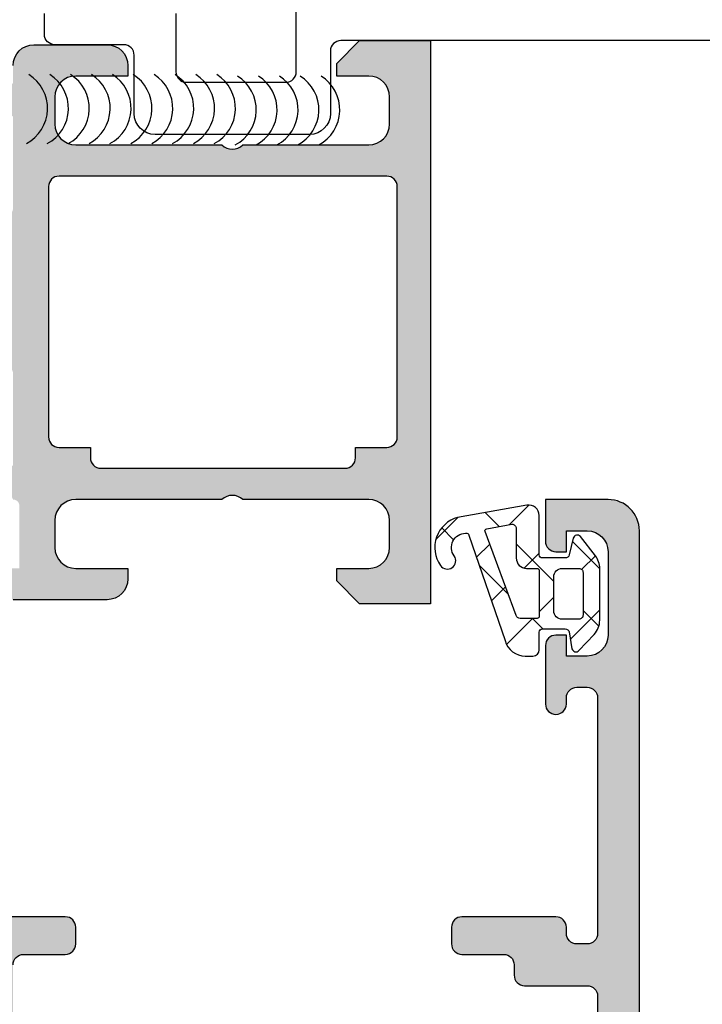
# Model space of a CAD drawing. Header units: millimetres. Extents: x 247761 to 294611, y 172579 to 236863.
# Tile 64 of 256: x 249788 to 249821, y 181016 to 181063. Entities that reach past the tile are written whole.
import ezdxf

# ---------------------------------------------------------------- set-up
doc = ezdxf.new("R2010")
doc.units = ezdxf.units.MM
doc.layers.add('FASÁDA DETAILNÍ', color=4, linetype='Continuous')
doc.layers.add('NOVA', color=240, linetype='Continuous')

# ---------------------------------------------------------------- blocks, each defined once
blk = doc.blocks.new('A$C69D17D4D')
at = {"layer": 'FASÁDA DETAILNÍ'}
h = blk.add_hatch(color=256, dxfattribs=at)
edge = h.paths.add_edge_path()
edge.add_arc((-24856.93811075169, 7686.810455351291), 0.1200000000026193, 4.342517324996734e-10, 90)
edge.add_line((-24856.93811075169, 7686.930455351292), (-24859.69810875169, 7686.930455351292))
edge.add_arc((-24859.69810875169, 7687.230455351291), 0.2999999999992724, 179.9999999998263, 270, ccw=False)
edge.add_line((-24859.99810875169, 7687.230455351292), (-24859.99810875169, 7688.210429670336))
edge.add_arc((-24859.69810875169, 7688.210429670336), 0.2999999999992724, 90, 180.0000000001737, ccw=False)
edge.add_line((-24859.69810875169, 7688.510429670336), (-24857.81809775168, 7688.510429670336))
edge.add_arc((-24857.55055441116, 7688.589296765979), 0.2789255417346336, 196.424594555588, 271.1628700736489)
edge.add_line((-24857.54489375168, 7688.310428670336), (-24857.09129975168, 7688.310428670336))
edge.add_arc((-24857.08563134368, 7688.589266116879), 0.2788950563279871, 268.8354106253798, 343.5801235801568)
edge.add_line((-24856.81811075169, 7688.510429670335), (-24856.81811075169, 7689.31060438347))
edge.add_arc((-24855.81811075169, 7689.31060438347), 1, 90, 180, ccw=False)
edge.add_line((-24855.81811075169, 7690.31060438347), (-24852.31810339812, 7690.31060438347))
edge.add_arc((-24852.31812322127, 7689.310584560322), 1.000019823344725, 0.0011357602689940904, 89.99886423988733, ccw=False)
edge.add_line((-24851.31810339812, 7689.310604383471), (-24851.31810339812, 7688.810604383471))
edge.add_line((-24851.31810339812, 7688.810604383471), (-24853.81810339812, 7688.81060438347))
edge.add_arc((-24853.81805801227, 7687.810558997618), 1.000045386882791, 90.00260029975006, 179.9973997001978)
edge.add_line((-24854.81810339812, 7687.81060438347), (-24854.81810339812, 7686.510586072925))
edge.add_arc((-24853.81805089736, 7686.510638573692), 1.00005250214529, 180.003007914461, 269.996992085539)
edge.add_line((-24853.81810339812, 7685.510586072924), (-24846.81810339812, 7685.510586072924))
edge.add_arc((-24846.31810339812, 7686.035707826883), 0.7250881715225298, 226.4038161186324, 313.5961838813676)
edge.add_line((-24845.81810339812, 7685.510586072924), (-24839.78401526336, 7685.510586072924))
edge.add_arc((-24839.78406776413, 7686.510638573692), 1.000052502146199, 270.003007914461, 359.9969920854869)
edge.add_line((-24838.78401526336, 7686.510586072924), (-24838.78401526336, 7687.81060438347))
edge.add_arc((-24839.78406064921, 7687.810558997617), 1.000045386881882, 0.002600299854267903, 89.99739970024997)
edge.add_line((-24839.78401526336, 7688.81060438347), (-24841.31810339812, 7688.81060438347))
edge.add_line((-24841.31810339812, 7688.81060438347), (-24841.31810339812, 7689.410610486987))
edge.add_line((-24841.31810339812, 7689.410610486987), (-24840.21809729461, 7690.510586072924))
edge.add_line((-24840.21809729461, 7690.510586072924), (-24836.81810339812, 7690.510586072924))
edge.add_line((-24836.81810339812, 7690.510586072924), (-24836.81810339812, 7663.510685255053))
edge.add_line((-24836.81810339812, 7663.510685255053), (-24840.21809729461, 7663.510685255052))
edge.add_line((-24840.21809729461, 7663.510685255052), (-24841.31810339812, 7664.61066084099))
edge.add_line((-24841.31810339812, 7664.61066084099), (-24841.31810339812, 7665.210666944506))
edge.add_line((-24841.31810339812, 7665.210666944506), (-24839.78401526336, 7665.210666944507))
edge.add_arc((-24839.78406064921, 7666.210712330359), 1.000045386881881, 270.00260029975, 359.9973997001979)
edge.add_line((-24838.78401526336, 7666.210666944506), (-24838.78401526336, 7667.510685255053))
edge.add_arc((-24839.78406776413, 7667.510632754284), 1.00005250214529, 0.003007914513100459, 89.996992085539)
edge.add_line((-24839.78401526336, 7668.510685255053), (-24845.81810339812, 7668.510685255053))
edge.add_arc((-24846.31810339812, 7667.985563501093), 0.7250881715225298, 46.40381611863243, 133.5961838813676)
edge.add_line((-24846.81810339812, 7668.510685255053), (-24853.81810339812, 7668.510685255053))
edge.add_arc((-24853.81805089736, 7667.510632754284), 1.000052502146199, 90.003007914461, 179.9969920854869)
edge.add_line((-24854.81810339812, 7667.510685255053), (-24854.81810339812, 7666.210666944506))
edge.add_arc((-24853.81805801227, 7666.210712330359), 1.000045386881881, 180.0026002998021, 269.9973997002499)
edge.add_line((-24853.81810339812, 7665.210666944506), (-24851.31810339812, 7665.210666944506))
edge.add_line((-24851.31810339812, 7665.210666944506), (-24851.31810339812, 7664.710666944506))
edge.add_arc((-24852.31812322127, 7664.710686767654), 1.000019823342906, 270.0011357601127, 359.99886423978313, ccw=False)
edge.add_line((-24852.31810339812, 7663.710666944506), (-24856.81810339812, 7663.710666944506))
edge.add_arc((-24856.81811371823, 7664.210656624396), 0.4999896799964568, 179.9988173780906, 270.0011826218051, ccw=False)
edge.add_line((-24857.31810339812, 7664.210666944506), (-24857.31810339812, 7665.210666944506))
edge.add_line((-24857.31810339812, 7665.210666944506), (-24856.51810034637, 7665.210666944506))
edge.add_line((-24856.51810034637, 7665.210666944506), (-24856.51810034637, 7668.210682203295))
edge.add_arc((-24856.81810806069, 7668.210684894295), 0.3000077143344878, 359.9994860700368, 450.0005139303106)
edge.add_arc((-24857.08563134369, 7668.431856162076), 0.2788950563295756, 16.41987641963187, 91.16458937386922)
edge.add_line((-24857.09129975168, 7668.71069360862), (-24857.54489375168, 7668.71069360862))
edge.add_arc((-24857.55055441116, 7668.431825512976), 0.2789255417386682, 88.8371299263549, 163.5754054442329)
edge.add_line((-24857.81809775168, 7668.51069260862), (-24859.69810875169, 7668.51069260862))
edge.add_arc((-24859.69810875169, 7668.81069260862), 0.3000000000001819, 180, 270, ccw=False)
edge.add_line((-24859.99810875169, 7668.81069260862), (-24859.99810875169, 7669.790666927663))
edge.add_arc((-24859.69810875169, 7669.790666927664), 0.2999999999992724, 90, 180.0000000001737, ccw=False)
edge.add_line((-24859.69810875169, 7670.090666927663), (-24856.93811075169, 7670.090666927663))
edge.add_arc((-24856.93811075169, 7670.210666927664), 0.1200000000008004, 270, 359.9999999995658)
edge.add_line((-24856.81811075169, 7670.210666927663), (-24856.81811075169, 7674.51069260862))
edge.add_arc((-24857.31811075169, 7674.51069260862), 0.5, 0, 90)
edge.add_line((-24857.31811075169, 7675.01069260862), (-24858.01811075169, 7675.01069260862))
edge.add_line((-24858.01811075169, 7675.01069260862), (-24860.41093107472, 7673.629197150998))
edge.add_arc((-24860.47999096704, 7673.748812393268), 0.1381197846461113, 172.2975625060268, 299.9999999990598, ccw=False)
edge.add_arc((-24855.63863973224, 7673.301194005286), 5.000000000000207, 108.709400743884, 174.6507719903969, ccw=False)
edge.add_arc((-24857.40286592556, 7678.510561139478), 0.500000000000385, 288.7094007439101, 431.2905992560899)
edge.add_arc((-24855.63863973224, 7683.719928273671), 4.999999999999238, 185.3492280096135, 251.290599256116, ccw=False)
edge.add_arc((-24860.47999096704, 7683.272309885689), 0.1381197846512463, 60.00000000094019, 187.7024374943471, ccw=False)
edge.add_line((-24860.41093107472, 7683.391925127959), (-24858.01811075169, 7682.010429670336))
edge.add_line((-24858.01811075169, 7682.010429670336), (-24857.31811075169, 7682.010429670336))
edge.add_arc((-24857.31811075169, 7682.510429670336), 0.5, 270, 360.0000000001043)
edge.add_line((-24856.81811075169, 7682.510429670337), (-24856.81811075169, 7686.810455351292))
edge = h.paths.add_edge_path(flags=16)
edge.add_arc((-24838.91810950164, 7671.510677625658), 0.5, 270, 360)
edge.add_line((-24838.41810950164, 7671.510677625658), (-24838.41810950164, 7683.510586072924))
edge.add_arc((-24838.91810950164, 7683.510586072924), 0.5, 0, 90)
edge.add_line((-24838.91810950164, 7684.010586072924), (-24854.61809119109, 7684.010586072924))
edge.add_arc((-24854.61809119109, 7683.510586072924), 0.5, 90, 180)
edge.add_line((-24855.11809119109, 7683.510586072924), (-24855.11809119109, 7671.510677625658))
edge.add_arc((-24854.61809119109, 7671.510677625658), 0.5, 180, 270)
edge.add_line((-24854.61809119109, 7671.010677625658), (-24853.11809119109, 7671.010677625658))
edge.add_line((-24853.11809119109, 7671.010677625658), (-24853.11809119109, 7670.510677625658))
edge.add_arc((-24852.61809119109, 7670.510677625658), 0.5, 180, 270)
edge.add_line((-24852.61809119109, 7670.010677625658), (-24840.91810950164, 7670.010677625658))
edge.add_arc((-24840.91810950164, 7670.510677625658), 0.5, 270, 360)
edge.add_line((-24840.41810950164, 7670.510677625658), (-24840.41810950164, 7671.010677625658))
edge.add_line((-24840.41810950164, 7671.010677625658), (-24838.91810950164, 7671.010677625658))
h = blk.add_hatch(color=256, dxfattribs=at)
edge = h.paths.add_edge_path(flags=16)
edge.add_ellipse((-24829.51811741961, 7639.210637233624), major_axis=(-0.499974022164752, 0), ratio=1, start_angle=179.9970229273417, end_angle=270.0029770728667, ccw=False)
edge.add_line((-24829.01814339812, 7639.210611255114), (-24829.01814339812, 7621.210611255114))
edge.add_ellipse((-24829.51811741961, 7621.210585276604), major_axis=(-0.4999740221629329, 0), ratio=1, start_angle=89.99702292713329, end_angle=180.0029770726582, ccw=False)
edge.add_line((-24829.51814339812, 7620.710611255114), (-24842.01814339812, 7620.710611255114))
edge.add_ellipse((-24842.01812157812, 7621.210633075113), major_axis=(-0.5000218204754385, 0), ratio=1, start_angle=0.0025002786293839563, end_angle=89.99749972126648, ccw=False)
edge.add_line((-24842.51814339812, 7621.210611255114), (-24842.51814339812, 7633.813662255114))
edge.add_ellipse((-24844.01814227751, 7633.813663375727), major_axis=(-1.499998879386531, 0), ratio=1, start_angle=179.9999571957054, end_angle=270.0000428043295)
edge.add_line((-24844.01814339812, 7635.313662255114), (-24857.01813139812, 7635.313662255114))
edge.add_ellipse((-24857.01813177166, 7635.813661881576), major_axis=(-0.49999962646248, 0), ratio=1, start_angle=-4.280429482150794e-05, end_angle=90.00004280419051, ccw=False)
edge.add_line((-24857.51813139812, 7635.813662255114), (-24857.51813139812, 7639.210611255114))
edge.add_ellipse((-24857.01813177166, 7639.210611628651), major_axis=(-0.4999996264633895, 0), ratio=1, start_angle=-90.00004280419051, end_angle=4.28042947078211e-05, ccw=False)
edge.add_line((-24857.01813139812, 7639.710611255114), (-24829.51814339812, 7639.710611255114))
edge = h.paths.add_edge_path()
edge.add_line((-24828.31813139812, 7668.510606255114), (-24831.31813139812, 7668.510606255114))
edge.add_line((-24831.31813139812, 7668.510606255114), (-24831.31813139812, 7666.510606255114))
edge.add_arc((-24830.81815737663, 7666.510580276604), 0.4999740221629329, 179.9970229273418, 270.0029770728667)
edge.add_line((-24830.81813139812, 7666.010606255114), (-24830.31813139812, 7666.010606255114))
edge.add_line((-24830.31813139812, 7666.010606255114), (-24830.31813139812, 7667.010606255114))
edge.add_line((-24830.31813139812, 7667.010606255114), (-24829.31813139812, 7667.010606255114))
edge.add_arc((-24829.31819552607, 7666.010542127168), 1.000064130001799, 0.003674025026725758, 89.99632597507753, ccw=False)
edge.add_line((-24828.31813139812, 7666.010606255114), (-24828.31813139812, 7662.010606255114))
edge.add_arc((-24829.31816138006, 7662.010636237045), 1.000029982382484, 270.0017177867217, 359.9982822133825, ccw=False)
edge.add_line((-24829.31813139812, 7661.010606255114), (-24830.31813139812, 7661.010606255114))
edge.add_line((-24830.31813139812, 7661.010606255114), (-24830.31813139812, 7662.010606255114))
edge.add_line((-24830.31813139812, 7662.010606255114), (-24830.81813139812, 7662.010606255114))
edge.add_arc((-24830.81812579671, 7661.510600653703), 0.5000056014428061, 90.0006418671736, 179.9993581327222)
edge.add_line((-24831.31813139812, 7661.510606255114), (-24831.31813139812, 7658.710603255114))
edge.add_arc((-24830.81813139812, 7658.710603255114), 0.5, 180, 360)
edge.add_line((-24830.31813139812, 7658.710603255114), (-24830.31813139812, 7659.010606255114))
edge.add_arc((-24829.81812067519, 7659.010595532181), 0.5000107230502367, 90.00122873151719, 179.9987712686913, ccw=False)
edge.add_line((-24829.81813139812, 7659.510606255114), (-24829.31813139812, 7659.510606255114))
edge.add_arc((-24829.31819931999, 7659.010538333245), 0.5000679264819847, 0.007782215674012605, 89.99221778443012, ccw=False)
edge.add_line((-24828.81813139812, 7659.010606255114), (-24828.81813139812, 7647.710611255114))
edge.add_arc((-24829.31815321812, 7647.710633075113), 0.500021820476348, 270.0025002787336, 359.9974997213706, ccw=False)
edge.add_line((-24829.31813139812, 7647.210611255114), (-24829.81813139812, 7647.210611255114))
edge.add_arc((-24829.81819407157, 7647.710548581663), 0.4999373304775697, 179.992817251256, 270.00718274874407, ccw=False)
edge.add_line((-24830.31813139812, 7647.710611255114), (-24830.31813139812, 7648.010614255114))
edge.add_arc((-24830.81819419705, 7648.010551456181), 0.5000628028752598, 0.007195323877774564, 89.99280467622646)
edge.add_line((-24830.81813139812, 7648.510614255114), (-24835.31813139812, 7648.510614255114))
edge.add_arc((-24835.31812579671, 7648.010608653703), 0.5000056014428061, 90.0006418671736, 179.9993581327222)
edge.add_line((-24835.81813139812, 7648.010614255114), (-24835.81813139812, 7647.210611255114))
edge.add_arc((-24835.31815737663, 7647.210585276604), 0.4999740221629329, 179.9970229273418, 270.0029770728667)
edge.add_line((-24835.31813139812, 7646.710611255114), (-24833.31813139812, 7646.710611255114))
edge.add_arc((-24833.31819931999, 7646.210543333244), 0.5000679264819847, 0.007782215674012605, 89.99221778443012, ccw=False)
edge.add_line((-24832.81813139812, 7646.210611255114), (-24832.81813139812, 7645.710611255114))
edge.add_arc((-24832.31819407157, 7645.710548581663), 0.4999373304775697, 179.992817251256, 270.007182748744)
edge.add_line((-24832.31813139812, 7645.210611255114), (-24829.31813139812, 7645.210611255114))
edge.add_arc((-24829.31818651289, 7644.710556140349), 0.5000551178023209, 0.006314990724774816, 89.99368500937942, ccw=False)
edge.add_line((-24828.81813139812, 7644.710611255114), (-24828.81813139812, 7643.010614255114))
edge.add_arc((-24830.3180995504, 7643.010582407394), 1.499968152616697, -90.00121651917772, 0.0012165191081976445, ccw=False)
edge.add_line((-24830.31813139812, 7641.510614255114), (-24856.31813139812, 7641.510614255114))
edge.add_arc((-24856.31815225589, 7642.010593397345), 0.4999791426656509, 179.9976097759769, 270.00239022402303, ccw=False)
edge.add_line((-24856.81813139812, 7642.010614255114), (-24856.81813139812, 7646.210611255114))
edge.add_arc((-24856.31812579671, 7646.210605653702), 0.5000056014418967, 90.00064186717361, 179.9993581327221, ccw=False)
edge.add_line((-24856.31813139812, 7646.710611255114), (-24854.31813139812, 7646.710611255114))
edge.add_arc((-24854.31815321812, 7647.210633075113), 0.5000218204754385, 270.0025002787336, 359.9974997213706)
edge.add_line((-24853.81813139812, 7647.210611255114), (-24853.81813139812, 7648.010614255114))
edge.add_arc((-24854.31818395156, 7648.010561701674), 0.5000525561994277, 0.006021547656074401, 89.99397845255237)
edge.add_line((-24854.31813139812, 7648.510614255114), (-24859.31813239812, 7648.510614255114))
edge.add_line((-24859.31813239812, 7648.510614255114), (-24860.07602139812, 7648.293293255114))
edge.add_arc((-24860.15871270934, 7648.581671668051), 0.2999999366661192, 217.904814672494, 286.00002422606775, ccw=False)
edge.add_arc((-24860.63213255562, 7648.213061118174), 0.3000001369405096, 37.90471808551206, 89.99996992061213)
edge.add_line((-24860.63213239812, 7648.513061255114), (-24862.69627939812, 7648.513059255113))
edge.add_arc((-24862.69627985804, 7648.113059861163), 0.3999993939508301, 89.99993412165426, 201.973769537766)
edge.add_line((-24863.06722139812, 7647.963387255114), (-24862.25086039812, 7645.940158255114))
edge.add_arc((-24862.06539013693, 7646.014994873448), 0.1999993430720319, 201.973907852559, 294.1410923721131)
edge.add_line((-24861.98359339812, 7645.832487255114), (-24859.59990839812, 7646.900807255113))
edge.add_arc((-24859.51811169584, 7646.718299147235), 0.199999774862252, -0.8199006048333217, 114.14102546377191, ccw=False)
edge.add_line((-24859.31813239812, 7646.715437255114), (-24859.31813139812, 7635.411357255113))
edge.add_arc((-24859.50954589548, 7635.402925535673), 0.191600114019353, -91.04445002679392, 2.522221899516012, ccw=False)
edge.add_line((-24859.51303839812, 7635.211357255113), (-24859.93362239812, 7635.211357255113))
edge.add_line((-24859.93362239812, 7635.211357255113), (-24862.39923439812, 7636.643092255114))
edge.add_arc((-24862.55004609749, 7636.383755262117), 0.2999997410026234, 59.82080388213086, 164.0000282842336)
edge.add_line((-24862.83842439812, 7636.466446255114), (-24863.26629539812, 7634.974285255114))
edge.add_line((-24863.26629539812, 7634.974285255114), (-24863.76470739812, 7634.111010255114))
edge.add_arc((-24863.41829715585, 7633.911010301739), 0.4000000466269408, 150.0000115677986, 269.9999652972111)
edge.add_line((-24863.41829739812, 7633.511010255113), (-24859.31036639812, 7633.511357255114))
edge.add_line((-24859.31036639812, 7633.511357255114), (-24844.81830939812, 7633.513662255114))
edge.add_arc((-24844.81813127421, 7633.013662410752), 0.4999998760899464, -1.7834827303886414e-05, 90.0204115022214, ccw=False)
edge.add_line((-24844.31813139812, 7633.013662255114), (-24844.31813139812, 7627.610620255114))
edge.add_arc((-24844.81813102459, 7627.610619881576), 0.4999996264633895, -90.00004280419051, 4.28042947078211e-05, ccw=False)
edge.add_line((-24844.81813139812, 7627.110620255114), (-24847.31813139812, 7627.110620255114))
edge.add_arc((-24847.31813177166, 7626.610620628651), 0.49999962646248, 89.9999571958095, 180.0000428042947)
edge.add_line((-24847.81813139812, 7626.610620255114), (-24847.81813139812, 7625.310617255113))
edge.add_arc((-24847.31815225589, 7625.310596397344), 0.4999791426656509, 179.997609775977, 270.002390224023)
edge.add_line((-24847.31813139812, 7624.810617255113), (-24846.81813139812, 7624.810617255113))
edge.add_line((-24846.81813139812, 7624.810617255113), (-24846.81813139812, 7625.810617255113))
edge.add_line((-24846.81813139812, 7625.810617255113), (-24845.31813139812, 7625.810617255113))
edge.add_arc((-24845.31816308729, 7624.810585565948), 1.000031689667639, 0.001815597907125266, 89.99818440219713, ccw=False)
edge.add_line((-24844.31813139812, 7624.810617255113), (-24844.31813139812, 7620.810617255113))
edge.add_arc((-24845.31820064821, 7620.810686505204), 1.000069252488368, 270.0039674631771, 359.99603253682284, ccw=False)
edge.add_line((-24845.31813139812, 7619.810617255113), (-24846.81813139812, 7619.810617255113))
edge.add_line((-24846.81813139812, 7619.810617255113), (-24846.81813139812, 7620.810617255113))
edge.add_line((-24846.81813139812, 7620.810617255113), (-24847.31813139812, 7620.810617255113))
edge.add_arc((-24847.31815737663, 7620.310643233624), 0.499974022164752, 89.99702292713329, 180.0029770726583)
edge.add_line((-24847.81813139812, 7620.310617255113), (-24847.81813139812, 7619.010614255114))
edge.add_arc((-24847.31812579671, 7619.010619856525), 0.5000056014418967, 180.0006418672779, 269.9993581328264)
edge.add_line((-24847.31813139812, 7618.510614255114), (-24828.31813139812, 7618.510614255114))
edge.add_arc((-24828.31810211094, 7620.010584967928), 1.499970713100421, 269.9988812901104, 360.0011187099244)
edge.add_line((-24826.81813139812, 7620.010614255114), (-24826.81813139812, 7667.010606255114))
edge.add_arc((-24828.31819173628, 7667.010545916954), 1.500060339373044, 0.002304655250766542, 89.99769534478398)
h = blk.add_hatch(dxfattribs=at)
h.set_pattern_fill('ANSI37', color=256, scale=0.625, angle=-1.272221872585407e-14, style=0)
h.set_pattern_definition([(44.99999999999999, (-24830.31810339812, 7666.010586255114), (-1.403165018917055, 1.403165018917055), []), (135, (-24830.31810339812, 7666.010586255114), (-1.403165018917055, -1.403165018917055), [])])
edge = h.paths.add_edge_path(flags=16)
edge.add_ellipse((-24832.22031654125, 7665.708371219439), major_axis=(-0.4977897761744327, 0), ratio=1, start_angle=-0.2547220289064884, end_angle=90.19257972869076)
edge.add_line((-24832.21864339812, 7665.210584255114), (-24831.71812439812, 7665.210584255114))
edge.add_ellipse((-24831.71811014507, 7665.110600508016), major_axis=(-0.09998374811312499, 0), ratio=1, start_angle=179.9912593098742, end_angle=270.0081677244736, ccw=False)
edge.add_line((-24831.61812639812, 7665.110585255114), (-24831.61812239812, 7662.910155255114))
edge.add_ellipse((-24831.71812705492, 7662.910157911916), major_axis=(-0.1000046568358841, 0), ratio=1, start_angle=90.0015221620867, end_angle=179.998477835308, ccw=False)
edge.add_line((-24831.71812439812, 7662.810153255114), (-24832.53006639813, 7662.810153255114))
edge.add_ellipse((-24832.53005792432, 7663.010159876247), major_axis=(-0.2000066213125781, 0), ratio=1, start_angle=15.68861530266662, end_angle=89.99757251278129, ccw=False)
edge.add_line((-24832.72261339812, 7662.956076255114), (-24834.20993839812, 7666.974217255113))
edge.add_ellipse((-24834.11615691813, 7667.008930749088), major_axis=(-0.09999996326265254, 0), ratio=1, start_angle=-79.67771585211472, end_angle=20.31218281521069, ccw=False)
edge.add_line((-24834.13407539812, 7667.107312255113), (-24832.92460639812, 7667.327595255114))
edge.add_ellipse((-24832.91809770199, 7667.127704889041), major_axis=(-0.1999963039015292, 0), ratio=1, start_angle=179.9989589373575, end_angle=271.8649678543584, ccw=False)
edge.add_line((-24832.71810139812, 7667.127701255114), (-24832.71810139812, 7665.710584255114))
edge = h.paths.add_edge_path(flags=16)
edge.add_ellipse((-24829.71811256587, 7665.01058308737), major_axis=(-0.2000001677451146, 0), ratio=1, start_angle=179.999761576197, end_angle=270.00023842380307, ccw=False)
edge.add_line((-24829.51811239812, 7665.010582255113), (-24829.51811639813, 7662.976125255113))
edge.add_ellipse((-24829.71811167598, 7662.976120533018), major_axis=(-0.199995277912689, 0), ratio=1, start_angle=89.9995066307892, end_angle=180.0013528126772, ccw=False)
edge.add_line((-24829.71811339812, 7662.776125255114), (-24830.51812339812, 7662.776125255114))
edge.add_ellipse((-24830.51811458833, 7663.176136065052), major_axis=(-0.4000108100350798, 0), ratio=1, start_angle=0.0019780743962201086, end_angle=89.99873812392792, ccw=False)
edge.add_line((-24830.91812539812, 7663.176122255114), (-24830.91812539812, 7664.810585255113))
edge.add_ellipse((-24830.51813047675, 7664.81058833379), major_axis=(-0.3999949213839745, 0), ratio=1, start_angle=-90.0010139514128, end_angle=0.0004409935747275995, ccw=False)
edge.add_line((-24830.51812339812, 7665.210583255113), (-24829.71811339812, 7665.210583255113))
edge = h.paths.add_edge_path()
edge.add_arc((-24829.79466451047, 7666.610575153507), 0.2000083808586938, 40.00231578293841, 164.9984805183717)
edge.add_line((-24829.98785639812, 7666.662346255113), (-24830.17839039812, 7665.858821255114))
edge.add_arc((-24830.37158398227, 7665.910597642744), 0.2000113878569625, 270.00274550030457, 344.9971436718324, ccw=False)
edge.add_line((-24830.37157439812, 7665.710586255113), (-24831.46812439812, 7665.710586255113))
edge.add_arc((-24831.46813475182, 7665.86057390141), 0.1499876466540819, 179.996044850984, 270.003955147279, ccw=False)
edge.add_line((-24831.61812239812, 7665.860584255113), (-24831.61811439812, 7667.743455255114))
edge.add_arc((-24832.11811427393, 7667.743457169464), 0.4999998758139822, 359.9997806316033, 459.9335722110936)
edge.add_line((-24832.20436739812, 7668.235961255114), (-24835.52409339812, 7667.654572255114))
edge.add_arc((-24835.11801906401, 7666.210586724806), 1.499996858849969, 105.7069244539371, 215.0875539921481)
edge.add_arc((-24836.01812189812, 7665.578279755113), 0.399998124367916, 215.0880041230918, 395.0880041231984)
edge.add_arc((-24835.13682223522, 7666.21280131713), 0.6860034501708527, 90.48435837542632, 216.1411855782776, ccw=False)
edge.add_arc((-24835.12300205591, 7666.749677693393), 0.1503878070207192, 19.01615098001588, 97.49607826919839, ccw=False)
edge.add_line((-24834.98082139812, 7666.798679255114), (-24833.25313939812, 7661.752453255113))
edge.add_arc((-24832.28704738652, 7662.010574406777), 0.9999801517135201, 194.9589109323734, 270.0005723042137)
edge.add_line((-24832.28703739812, 7661.010594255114), (-24831.91813239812, 7661.010582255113))
edge.add_arc((-24831.91815312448, 7661.310601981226), 0.300019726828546, 270.0039581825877, 359.996805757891)
edge.add_line((-24831.61813339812, 7661.310585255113), (-24831.61813339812, 7662.160600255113))
edge.add_arc((-24831.46814931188, 7662.160613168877), 0.1499840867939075, 89.99506678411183, 180.0049332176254, ccw=False)
edge.add_line((-24831.46813639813, 7662.310597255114), (-24830.37157439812, 7662.310586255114))
edge.add_arc((-24830.37158351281, 7662.110571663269), 0.2000145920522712, 15.002374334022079, 89.99738902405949, ccw=False)
edge.add_line((-24830.17838639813, 7662.162347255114), (-24830.04929239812, 7661.358975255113))
edge.add_arc((-24829.85611655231, 7661.410699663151), 0.1999808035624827, 194.9897870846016, 315.0074444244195)
edge.add_line((-24829.71469039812, 7661.269310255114), (-24828.98817139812, 7662.045180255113))
edge.add_arc((-24829.7181130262, 7662.728690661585), 1.000000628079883, 316.8814623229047, 360.0000340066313)
edge.add_line((-24828.71811239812, 7662.728691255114), (-24828.71811239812, 7665.207324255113))
edge.add_arc((-24829.71811530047, 7665.20732320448), 1.000002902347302, 6.019665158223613e-05, 37.82779308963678)
edge.add_line((-24828.92825539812, 7665.820615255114), (-24829.64145439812, 7666.739144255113))
for points in [[(-24722.08196276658, 7708.51048655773), (-24722.08196276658, 7691.010586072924, -0.414213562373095), (-24722.58196276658, 7690.510586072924), (-24841.11810339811, 7690.510586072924, 0.414213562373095), (-24841.61810339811, 7690.010586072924), (-24841.61810339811, 7687.010586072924, -0.414213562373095), (-24842.61810339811, 7686.010586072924), (-24850.01810340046, 7686.010586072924, -0.4142135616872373), (-24851.01810340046, 7687.010586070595), (-24851.01810340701, 7689.810586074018, 0.4142135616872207), (-24851.51810340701, 7690.310586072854), (-24854.81810339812, 7690.310586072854, -0.414213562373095), (-24855.31810339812, 7690.810586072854), (-24855.31810339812, 7691.810586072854, -0.414213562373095)], [(-24849.01810144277, 7691.81058608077), (-24849.01810144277, 7689.010586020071, 0.4142135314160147), (-24848.51810144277, 7688.510586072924), (-24843.75205234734, 7688.510586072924, 0.4142135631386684), (-24843.25205234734, 7689.010586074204), (-24843.25205235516, 7692.010586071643, -0.4142135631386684)], [(-24856.81811075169, 7689.31060438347, -0.414213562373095), (-24855.81811075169, 7690.31060438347), (-24852.31810339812, 7690.31060438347, -0.4142019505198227), (-24851.31810339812, 7689.310604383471), (-24851.31810339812, 7688.810604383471), (-24853.81810339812, 7688.81060438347, 0.4141869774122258), (-24854.81810339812, 7687.81060438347), (-24854.81810339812, 7686.510586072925, 0.4141828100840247), (-24853.81810339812, 7685.510586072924), (-24846.81810339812, 7685.510586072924, 0.3999328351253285), (-24845.81810339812, 7685.510586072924), (-24839.78401526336, 7685.510586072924, 0.4141828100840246), (-24838.78401526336, 7686.510586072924), (-24838.78401526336, 7687.81060438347, 0.4141869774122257), (-24839.78401526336, 7688.81060438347), (-24841.31810339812, 7688.81060438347), (-24841.31810339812, 7689.410610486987), (-24840.21809729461, 7690.510586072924), (-24836.81810339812, 7690.510586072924), (-24836.81810339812, 7663.510685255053), (-24840.21809729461, 7663.510685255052), (-24841.31810339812, 7664.61066084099), (-24841.31810339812, 7665.210666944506), (-24839.78401526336, 7665.210666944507, 0.4141869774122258), (-24838.78401526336, 7666.210666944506), (-24838.78401526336, 7667.510685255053, 0.4141828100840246), (-24839.78401526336, 7668.510685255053), (-24845.81810339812, 7668.510685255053, 0.3999328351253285), (-24846.81810339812, 7668.510685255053), (-24853.81810339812, 7668.510685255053, 0.4141828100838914), (-24854.81810339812, 7667.510685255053), (-24854.81810339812, 7666.210666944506, 0.4141869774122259), (-24853.81810339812, 7665.210666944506), (-24851.31810339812, 7665.210666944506), (-24851.31810339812, 7664.710666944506, -0.4142019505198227), (-24852.31810339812, 7663.710666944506), (-24856.81810339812, 7663.710666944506, -0.414225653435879)], [(-24856.81813139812, 7646.210611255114, -0.414207), (-24856.31813139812, 7646.710611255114), (-24854.31813139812, 7646.710611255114), (-24854.31813139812, 7646.710611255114, 0.414188), (-24853.81813139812, 7647.210611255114), (-24853.81813139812, 7648.010614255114), (-24853.81813139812, 7648.010614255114, 0.414152), (-24854.31813139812, 7648.510614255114), (-24859.31813239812, 7648.510614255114)], [(-24826.81813139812, 7620.010614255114), (-24826.81813139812, 7667.010606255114), (-24826.81813139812, 7667.010606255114, 0.41419), (-24828.31813139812, 7668.510606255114), (-24828.31813139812, 7668.510606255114), (-24831.31813139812, 7668.510606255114), (-24831.31813139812, 7666.510606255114), (-24831.31813139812, 7666.510606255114, 0.414244), (-24830.81813139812, 7666.010606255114), (-24830.31813139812, 7666.010606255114), (-24830.31813139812, 7667.010606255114), (-24829.31813139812, 7667.010606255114), (-24829.31813139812, 7667.010606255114, -0.414176), (-24828.31813139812, 7666.010606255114), (-24828.31813139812, 7662.010606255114), (-24828.31813139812, 7662.010606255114, -0.414196), (-24829.31813139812, 7661.010606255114), (-24830.31813139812, 7661.010606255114), (-24830.31813139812, 7662.010606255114), (-24830.81813139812, 7662.010606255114), (-24830.81813139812, 7662.010606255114, 0.414207), (-24831.31813139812, 7661.510606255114), (-24831.31813139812, 7658.710603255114), (-24831.31813139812, 7658.710603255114, 1), (-24830.31813139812, 7658.710603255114), (-24830.31813139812, 7659.010606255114), (-24830.31813139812, 7659.010606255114, -0.414201), (-24829.81813139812, 7659.510606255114), (-24829.31813139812, 7659.510606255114), (-24829.31813139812, 7659.510606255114, -0.414134), (-24828.81813139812, 7659.010606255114), (-24828.81813139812, 7647.710611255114), (-24828.81813139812, 7647.710611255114, -0.414188), (-24829.31813139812, 7647.210611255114), (-24829.81813139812, 7647.210611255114), (-24829.81813139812, 7647.210611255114, -0.414287), (-24830.31813139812, 7647.710611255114), (-24830.31813139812, 7648.010614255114), (-24830.31813139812, 7648.010614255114, 0.41414), (-24830.81813139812, 7648.510614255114), (-24835.31813139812, 7648.510614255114), (-24835.31813139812, 7648.510614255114, 0.414207), (-24835.81813139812, 7648.010614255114), (-24835.81813139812, 7647.210611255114), (-24835.81813139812, 7647.210611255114, 0.414244), (-24835.31813139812, 7646.710611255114), (-24833.31813139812, 7646.710611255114), (-24833.31813139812, 7646.710611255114, -0.414134), (-24832.81813139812, 7646.210611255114), (-24832.81813139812, 7645.710611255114), (-24832.81813139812, 7645.710611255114, 0.414287), (-24832.31813139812, 7645.210611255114), (-24829.31813139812, 7645.210611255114), (-24829.31813139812, 7645.210611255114, -0.414149), (-24828.81813139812, 7644.710611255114), (-24828.81813139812, 7643.010614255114)]]:
    blk.add_lwpolyline(points, format="xyb", dxfattribs=at)
for points in [[(-24838.91810950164, 7671.010677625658, 0.414213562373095), (-24838.41810950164, 7671.510677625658), (-24838.41810950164, 7683.510586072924, 0.414213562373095), (-24838.91810950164, 7684.010586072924), (-24854.61809119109, 7684.010586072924, 0.414213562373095), (-24855.11809119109, 7683.510586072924), (-24855.11809119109, 7671.510677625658, 0.414213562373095), (-24854.61809119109, 7671.010677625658), (-24853.11809119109, 7671.010677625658), (-24853.11809119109, 7670.510677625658, 0.414213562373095), (-24852.61809119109, 7670.010677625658), (-24840.91810950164, 7670.010677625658, 0.414213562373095), (-24840.41810950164, 7670.510677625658), (-24840.41810950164, 7671.010677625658)], [(-24829.64145439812, 7666.739144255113, 0.606792), (-24829.98785639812, 7666.662346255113), (-24830.17839039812, 7665.858821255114), (-24830.17839039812, 7665.858821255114, -0.339427), (-24830.37157439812, 7665.710586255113), (-24831.46812439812, 7665.710586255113), (-24831.46812439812, 7665.710586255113, -0.414254), (-24831.61812239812, 7665.860584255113), (-24831.61811439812, 7667.743455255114), (-24831.61811439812, 7667.743455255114, 0.465956), (-24832.20436739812, 7668.235961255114), (-24835.52409339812, 7667.654572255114), (-24835.52409339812, 7667.654572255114, 0.517137), (-24836.34542839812, 7665.348347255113, 1), (-24835.69081539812, 7665.808212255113, -0.610743), (-24835.14262139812, 7666.898780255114, -0.356477), (-24834.98082139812, 7666.798679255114), (-24833.25313939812, 7661.752453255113), (-24833.25313939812, 7661.752453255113, 0.339657), (-24832.28703739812, 7661.010594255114), (-24831.91813239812, 7661.010582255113), (-24831.91813239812, 7661.010582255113, 0.414177), (-24831.61813339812, 7661.310585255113), (-24831.61813339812, 7662.160600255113), (-24831.61813339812, 7662.160600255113, -0.414264), (-24831.46813639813, 7662.310597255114), (-24830.37157439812, 7662.310586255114), (-24830.37157439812, 7662.310586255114, -0.33943), (-24830.17838639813, 7662.162347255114), (-24830.04929239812, 7661.358975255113), (-24830.04929239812, 7661.358975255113, 0.577453), (-24829.71469039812, 7661.269310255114), (-24828.98817139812, 7662.045180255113), (-24828.98817139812, 7662.045180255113, 0.190392), (-24828.71811239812, 7662.728691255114), (-24828.71811239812, 7665.207324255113), (-24828.71811239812, 7665.207324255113, 0.16657), (-24828.92825539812, 7665.820615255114), (-24829.64145439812, 7666.739144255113)]]:
    blk.add_lwpolyline(points, format="xyb", close=True, dxfattribs=at)
at = {"layer": 'FASÁDA DETAILNÍ', "extrusion": (0, 0, -1)}
for points in [[(24832.71810139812, 7665.710584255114, -0.416502), (24832.21864339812, 7665.210584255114), (24831.71812439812, 7665.210584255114), (24831.71812439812, 7665.210584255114, 0.4143), (24831.61812639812, 7665.110585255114), (24831.61812239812, 7662.910155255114), (24831.61812239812, 7662.910155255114, 0.414198), (24831.71812439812, 7662.810153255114), (24832.53006639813, 7662.810153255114), (24832.53006639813, 7662.810153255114, 0.336095), (24832.72261339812, 7662.956076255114), (24834.20993839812, 7666.974217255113), (24834.20993839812, 7666.974217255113, 0.466254), (24834.13407539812, 7667.107312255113), (24832.92460639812, 7667.327595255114), (24832.92460639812, 7667.327595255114, 0.423785), (24832.71810139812, 7667.127701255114), (24832.71810139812, 7665.710584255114)], [(24829.71811339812, 7665.210583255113, 0.414216), (24829.51811239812, 7665.010582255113), (24829.51811639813, 7662.976125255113), (24829.51811639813, 7662.976125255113, 0.414223), (24829.71811339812, 7662.776125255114), (24830.51812339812, 7662.776125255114), (24830.51812339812, 7662.776125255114, 0.414197), (24830.91812539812, 7663.176122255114), (24830.91812539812, 7664.810585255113), (24830.91812539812, 7664.810585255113, 0.414221), (24830.51812339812, 7665.210583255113), (24829.71811339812, 7665.210583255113)]]:
    blk.add_lwpolyline(points, format="xyb", close=True, dxfattribs=at)
at = {"layer": 'FASÁDA DETAILNÍ'}
for centre in [(-24857.07408133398, 7687.26199569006), (-24856.07408133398, 7687.26199569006), (-24855.07408133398, 7687.26199569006), (-24854.07408133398, 7687.26199569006), (-24853.07408133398, 7687.26199569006), (-24852.07408133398, 7687.26199569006), (-24851.07408133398, 7687.26199569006), (-24850.07408133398, 7687.26199569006), (-24849.07408133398, 7687.26199569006), (-24848.07408133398, 7687.26199569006), (-24847.07528021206, 7687.194395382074), (-24846.07528021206, 7687.194395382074), (-24845.07528021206, 7687.194395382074), (-24844.07528021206, 7687.194395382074), (-24843.07528021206, 7687.194395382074)]:
    blk.add_arc(centre, 1.906465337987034, 297.9679544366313, 57.96795443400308, dxfattribs=at)

msp = doc.modelspace()

# ---------------------------------------------------------------- block references
at = {"layer": 'NOVA', "ltscale": 300}
msp.add_blockref('A$C69D17D4D', (274644.5174331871, 173371.2585875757), dxfattribs=at)

doc.saveas('drawing.dxf')
